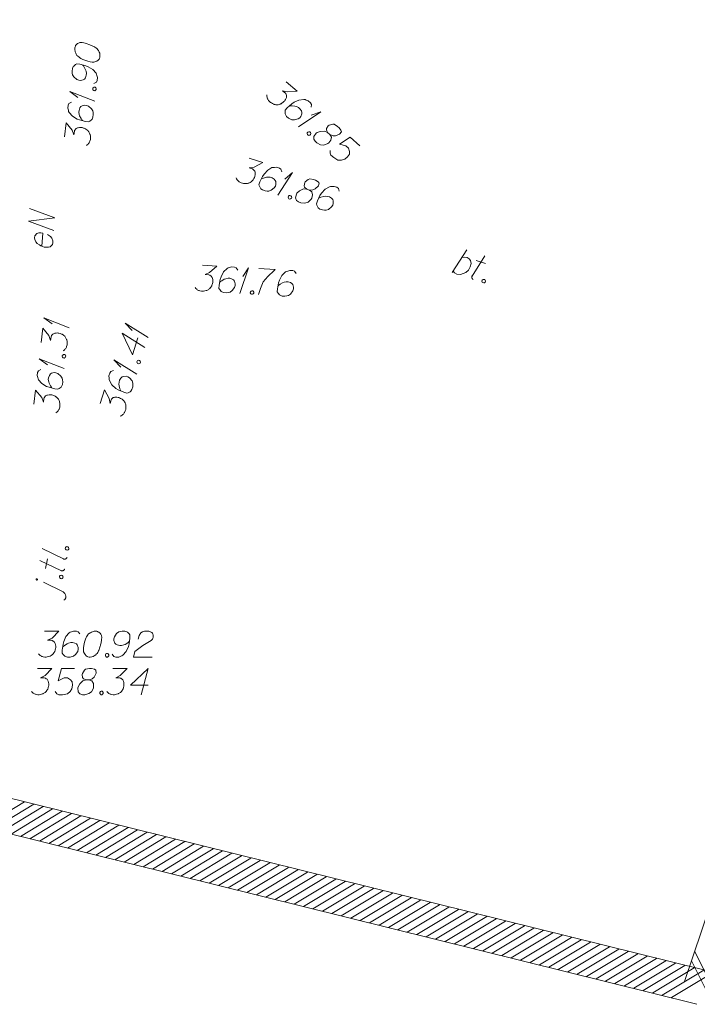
# Model space of a CAD drawing. Header units: millimetres. Extents: x 460 to 2266, y 622 to 2169.
# Tile 86 of 95: x 2224 to 2243, y 2033 to 2062. Entities that reach past the tile are written whole.
import ezdxf

# ---------------------------------------------------------------- set-up
doc = ezdxf.new("R2010")
doc.units = ezdxf.units.MM
for name, color, linetype, lineweight in [('#digitalizacja', 7, 'Continuous', 18), ('#skartowane', 7, 'Continuous', 18), ('#zakres', 7, 'Continuous', 18)]:
    doc.layers.add(name, color=color, linetype=linetype, lineweight=lineweight)
doc.layers.add('GULENN_O', color=1, linetype='Continuous', lineweight=18, true_color=0xff0000)

# ---------------------------------------------------------------- blocks, each defined once
blk = doc.blocks.new('*U129')
at = {"layer": '#skartowane', "color": 7, "linetype": 'ByBlock', "lineweight": 18}
blk.add_line((5555531.336, 5636401.004), (5555531.758, 5636401.654), dxfattribs=at)
at = {"layer": '#skartowane', "color": 7, "linetype": 'ByBlock', "lineweight": 18, "flags": 128}
blk.add_lwpolyline([(5555531.618, 5636401.439), (5555531.696, 5636401.45), (5555531.771, 5636401.431), (5555531.823, 5636401.402), (5555531.863, 5636401.351), (5555531.883, 5636401.263), (5555531.857, 5636401.166), (5555531.801, 5636401.073), (5555531.728, 5636401.004), (5555531.571, 5636400.944), (5555531.47, 5636400.959), (5555531.401, 5636400.994), (5555531.362, 5636401.045)], dxfattribs=at)
blk = doc.blocks.new('*U130')
at = {"layer": '#skartowane', "color": 7, "linetype": 'ByBlock', "lineweight": 18}
for p, q in [((5555531.906, 5636400.901), (5555532.273, 5636401.482)), ((5555532.023, 5636401.347), (5555532.292, 5636401.258))]:
    blk.add_line(p, q, dxfattribs=at)
at = {"layer": '#skartowane', "color": 7, "linetype": 'ByBlock', "lineweight": 18, "flags": 128}
blk.add_lwpolyline([(5555531.941, 5636400.802), (5555531.934, 5636400.806), (5555531.927, 5636400.811), (5555531.921, 5636400.816), (5555531.916, 5636400.822), (5555531.911, 5636400.829), (5555531.908, 5636400.836), (5555531.904, 5636400.844), (5555531.902, 5636400.851), (5555531.9, 5636400.859), (5555531.9, 5636400.867), (5555531.9, 5636400.875), (5555531.901, 5636400.884), (5555531.903, 5636400.891), (5555531.905, 5636400.899), (5555531.908, 5636400.906)], dxfattribs=at)
blk = doc.blocks.new('*U131')
at = {"layer": '#skartowane', "color": 7, "linetype": 'ByBlock', "lineweight": 18}
blk.add_line((5555520.129, 5636391.798), (5555519.565, 5636392.076), dxfattribs=at)
at = {"layer": '#skartowane', "color": 7, "linetype": 'ByBlock', "lineweight": 18, "flags": 128}
for points in [[(5555519.375, 5636392.176), (5555519.373, 5636392.176), (5555519.371, 5636392.176), (5555519.369, 5636392.176), (5555519.367, 5636392.176), (5555519.365, 5636392.175), (5555519.363, 5636392.175), (5555519.361, 5636392.174), (5555519.36, 5636392.173), (5555519.358, 5636392.172), (5555519.357, 5636392.17), (5555519.356, 5636392.169), (5555519.355, 5636392.167), (5555519.354, 5636392.165), (5555519.353, 5636392.163), (5555519.353, 5636392.162), (5555519.352, 5636392.16), (5555519.352, 5636392.158), (5555519.352, 5636392.156), (5555519.353, 5636392.154), (5555519.353, 5636392.152), (5555519.354, 5636392.15), (5555519.355, 5636392.148), (5555519.356, 5636392.147), (5555519.357, 5636392.145), (5555519.359, 5636392.144), (5555519.36, 5636392.143), (5555519.362, 5636392.142), (5555519.363, 5636392.141), (5555519.365, 5636392.14), (5555519.367, 5636392.139), (5555519.369, 5636392.139), (5555519.371, 5636392.139), (5555519.373, 5636392.139), (5555519.375, 5636392.14), (5555519.377, 5636392.14), (5555519.379, 5636392.141), (5555519.38, 5636392.142), (5555519.382, 5636392.143), (5555519.384, 5636392.144), (5555519.385, 5636392.145), (5555519.386, 5636392.147), (5555519.387, 5636392.149), (5555519.388, 5636392.15), (5555519.389, 5636392.152), (5555519.389, 5636392.154), (5555519.389, 5636392.156), (5555519.39, 5636392.158), (5555519.389, 5636392.16), (5555519.389, 5636392.162), (5555519.389, 5636392.164), (5555519.388, 5636392.166), (5555519.387, 5636392.167), (5555519.386, 5636392.169), (5555519.385, 5636392.17), (5555519.383, 5636392.172), (5555519.382, 5636392.173), (5555519.38, 5636392.174), (5555519.378, 5636392.175), (5555519.376, 5636392.176), (5555519.375, 5636392.176)], [(5555520.154, 5636391.564), (5555520.176, 5636391.584), (5555520.203, 5636391.627), (5555520.208, 5636391.68), (5555520.196, 5636391.712), (5555520.174, 5636391.753), (5555520.129, 5636391.798)]]:
    blk.add_lwpolyline(points, dxfattribs=at)
blk = doc.blocks.new('*U132')
at = {"layer": '#skartowane', "color": 7, "linetype": 'ByBlock', "lineweight": 18}
for p, q in [((5555520.079, 5636392.411), (5555519.459, 5636392.706)), ((5555519.622, 5636392.474), (5555519.679, 5636392.752))]:
    blk.add_line(p, q, dxfattribs=at)
at = {"layer": '#skartowane', "color": 7, "linetype": 'ByBlock', "lineweight": 18, "flags": 128}
blk.add_lwpolyline([(5555520.174, 5636392.458), (5555520.17, 5636392.451), (5555520.166, 5636392.444), (5555520.161, 5636392.437), (5555520.156, 5636392.431), (5555520.15, 5636392.426), (5555520.144, 5636392.421), (5555520.137, 5636392.417), (5555520.129, 5636392.414), (5555520.121, 5636392.411), (5555520.114, 5636392.409), (5555520.105, 5636392.409), (5555520.097, 5636392.409), (5555520.089, 5636392.409), (5555520.081, 5636392.411), (5555520.074, 5636392.413)], dxfattribs=at)
blk = doc.blocks.new('*U133')
at = {"layer": '#skartowane', "color": 7, "linetype": 'ByBlock', "lineweight": 18}
blk.add_line((5555520.142, 5636392.748), (5555519.528, 5636393.048), dxfattribs=at)
at = {"layer": '#skartowane', "color": 7, "linetype": 'ByBlock', "lineweight": 18, "flags": 128}
blk.add_lwpolyline([(5555520.242, 5636392.794), (5555520.239, 5636392.786), (5555520.235, 5636392.779), (5555520.23, 5636392.773), (5555520.225, 5636392.767), (5555520.218, 5636392.761), (5555520.212, 5636392.756), (5555520.205, 5636392.752), (5555520.198, 5636392.749), (5555520.19, 5636392.747), (5555520.182, 5636392.745), (5555520.174, 5636392.744), (5555520.166, 5636392.744), (5555520.158, 5636392.745), (5555520.15, 5636392.747), (5555520.142, 5636392.749)], dxfattribs=at)
blk = doc.blocks.new('*U142')
at = {"layer": '#skartowane', "color": 7, "linetype": 'ByBlock', "lineweight": 18}
for q in [(5555520.162, 5636398.234), (5555519.676, 5636398.344)]:
    blk.add_line((5555519.44, 5636398.52), q, dxfattribs=at)
blk = doc.blocks.new('*U143')
at = {"layer": '#skartowane', "color": 7, "linetype": 'ByBlock', "lineweight": 18}
for q in [(5555520.299, 5636399.413), (5555519.812, 5636399.523)]:
    blk.add_line((5555519.577, 5636399.699), q, dxfattribs=at)
blk = doc.blocks.new('*U144')
at = {"layer": '#skartowane', "color": 7, "linetype": 'ByBlock', "lineweight": 18}
for q in [(5555522.248, 5636398.074), (5555521.79, 5636398.271)]:
    blk.add_line((5555521.591, 5636398.487), q, dxfattribs=at)
blk = doc.blocks.new('*U145')
at = {"layer": '#skartowane', "color": 7, "linetype": 'ByBlock', "lineweight": 18}
for q in [(5555522.576, 5636399.134), (5555522.118, 5636399.331)]:
    blk.add_line((5555521.919, 5636399.547), q, dxfattribs=at)
blk = doc.blocks.new('*U146')
at = {"layer": '#skartowane', "color": 7, "linetype": 'ByBlock', "lineweight": 18}
for q in [(5555521.041, 5636405.938), (5555520.554, 5636406.048)]:
    blk.add_line((5555520.319, 5636406.223), q, dxfattribs=at)
blk = doc.blocks.new('*U147')
at = {"layer": '#skartowane', "color": 7, "linetype": 'ByBlock', "lineweight": 18}
for q in [(5555526.911, 5636405.198), (5555527.277, 5636405.537)]:
    blk.add_line((5555527.555, 5636405.631), q, dxfattribs=at)
blk = doc.blocks.new('*U148')
at = {"layer": '#skartowane', "color": 7, "linetype": 'ByBlock', "lineweight": 18}
for q in [(5555526.312, 5636403.235), (5555526.519, 5636403.689)]:
    blk.add_line((5555526.739, 5636403.883), q, dxfattribs=at)
blk = doc.blocks.new('*U149')
at = {"layer": '#skartowane', "color": 7, "linetype": 'ByBlock', "lineweight": 18}
for q in [(5555525.218, 5636400.398), (5555525.301, 5636400.89)]:
    blk.add_line((5555525.464, 5636401.135), q, dxfattribs=at)

msp = doc.modelspace()

# ---------------------------------------------------------------- linework, layer by layer
at = {"layer": '#digitalizacja', "color": 36, "linetype": 'Continuous', "lineweight": 18, "true_color": 0x803300, "flags": 128}
for points in [[(2224.456, 2044.049), (2224.87, 2044.049), (2224.675, 2043.848), (2224.545, 2043.783), (2224.651, 2043.783), (2224.675, 2043.777), (2224.686, 2043.771), (2224.698, 2043.765), (2224.71, 2043.759), (2224.734, 2043.742), (2224.746, 2043.724), (2224.757, 2043.706), (2224.763, 2043.689), (2224.775, 2043.647), (2224.781, 2043.612), (2224.781, 2043.594), (2224.781, 2043.571), (2224.775, 2043.535), (2224.769, 2043.511), (2224.763, 2043.488), (2224.757, 2043.47), (2224.751, 2043.458), (2224.746, 2043.447), (2224.74, 2043.435), (2224.728, 2043.417), (2224.71, 2043.393), (2224.692, 2043.376), (2224.681, 2043.364), (2224.663, 2043.352), (2224.645, 2043.34), (2224.622, 2043.328), (2224.61, 2043.323), (2224.568, 2043.311), (2224.533, 2043.305), (2224.509, 2043.299), (2224.468, 2043.299), (2224.421, 2043.305), (2224.403, 2043.311), (2224.385, 2043.317), (2224.368, 2043.323), (2224.35, 2043.334), (2224.332, 2043.346), (2224.303, 2043.37), (2224.285, 2043.393)], [(2225.478, 2043.966), (2225.431, 2044.031), (2225.377, 2044.049), (2225.295, 2044.049), (2225.236, 2044.025), (2225.2, 2044.013), (2225.171, 2043.996), (2225.076, 2043.889), (2225.011, 2043.748), (2224.994, 2043.671), (2224.97, 2043.5), (2224.97, 2043.411), (2224.994, 2043.376), (2225.041, 2043.328), (2225.059, 2043.317), (2225.118, 2043.299), (2225.194, 2043.299), (2225.253, 2043.311), (2225.295, 2043.323), (2225.354, 2043.37), (2225.413, 2043.464), (2225.431, 2043.523), (2225.431, 2043.571), (2225.401, 2043.647), (2225.377, 2043.677), (2225.336, 2043.7), (2225.265, 2043.718), (2225.212, 2043.718), (2225.147, 2043.7), (2225.106, 2043.683), (2225.035, 2043.636), (2225, 2043.606), (2224.982, 2043.588)], [(2225.932, 2044.049), (2225.921, 2044.049), (2225.885, 2044.043), (2225.862, 2044.037), (2225.844, 2044.031), (2225.814, 2044.019), (2225.779, 2044.002), (2225.749, 2043.984), (2225.72, 2043.96), (2225.702, 2043.937), (2225.684, 2043.907), (2225.667, 2043.878), (2225.649, 2043.842), (2225.637, 2043.819), (2225.625, 2043.783), (2225.608, 2043.724), (2225.59, 2043.636), (2225.578, 2043.565), (2225.578, 2043.5), (2225.584, 2043.452), (2225.608, 2043.399), (2225.625, 2043.37), (2225.655, 2043.334), (2225.69, 2043.311), (2225.708, 2043.305), (2225.743, 2043.299), (2225.773, 2043.299), (2225.82, 2043.305), (2225.862, 2043.317), (2225.891, 2043.334), (2225.932, 2043.364), (2225.95, 2043.382), (2225.974, 2043.405), (2225.991, 2043.429), (2226.003, 2043.447), (2226.015, 2043.476), (2226.021, 2043.488), (2226.033, 2043.517), (2226.045, 2043.553), (2226.056, 2043.588), (2226.062, 2043.612), (2226.068, 2043.63), (2226.074, 2043.653), (2226.086, 2043.706), (2226.092, 2043.736), (2226.098, 2043.765), (2226.104, 2043.807), (2226.11, 2043.86), (2226.11, 2043.878), (2226.104, 2043.901), (2226.098, 2043.925), (2226.08, 2043.96), (2226.062, 2043.984), (2226.045, 2044.002), (2226.021, 2044.019), (2225.997, 2044.031), (2225.98, 2044.037), (2225.962, 2044.043), (2225.932, 2044.049)], [(2226.411, 2043.382), (2226.458, 2043.317), (2226.511, 2043.299), (2226.594, 2043.299), (2226.653, 2043.323), (2226.688, 2043.334), (2226.718, 2043.352), (2226.812, 2043.458), (2226.877, 2043.6), (2226.895, 2043.677), (2226.919, 2043.848), (2226.919, 2043.937), (2226.895, 2043.972), (2226.848, 2044.019), (2226.83, 2044.031), (2226.771, 2044.049), (2226.694, 2044.049), (2226.635, 2044.037), (2226.594, 2044.025), (2226.535, 2043.978), (2226.476, 2043.884), (2226.458, 2043.825), (2226.458, 2043.777), (2226.488, 2043.7), (2226.511, 2043.671), (2226.552, 2043.647), (2226.623, 2043.63), (2226.676, 2043.63), (2226.741, 2043.647), (2226.783, 2043.665), (2226.854, 2043.712), (2226.889, 2043.742), (2226.907, 2043.759)], [(2227.155, 2043.813), (2227.184, 2043.925), (2227.231, 2043.996), (2227.285, 2044.025), (2227.338, 2044.043), (2227.379, 2044.049), (2227.409, 2044.049), (2227.462, 2044.043), (2227.497, 2044.031), (2227.515, 2044.025), (2227.55, 2044.008), (2227.568, 2043.984), (2227.58, 2043.96), (2227.586, 2043.943), (2227.592, 2043.919), (2227.592, 2043.889), (2227.586, 2043.86), (2227.58, 2043.842), (2227.568, 2043.819), (2227.55, 2043.795), (2227.533, 2043.777), (2227.291, 2043.63), (2227.06, 2043.458), (2227.019, 2043.299), (2227.556, 2043.299)], [(2226.245, 2043.399), (2226.275, 2043.399), (2226.293, 2043.388), (2226.31, 2043.364), (2226.31, 2043.334), (2226.293, 2043.311), (2226.275, 2043.299), (2226.245, 2043.299), (2226.228, 2043.311), (2226.21, 2043.334), (2226.21, 2043.364), (2226.228, 2043.388), (2226.245, 2043.399)], [(2224.254, 2042.965), (2224.668, 2042.965), (2224.473, 2042.765), (2224.343, 2042.7), (2224.449, 2042.7), (2224.473, 2042.694), (2224.485, 2042.688), (2224.497, 2042.682), (2224.508, 2042.676), (2224.532, 2042.658), (2224.544, 2042.641), (2224.556, 2042.623), (2224.562, 2042.605), (2224.573, 2042.564), (2224.579, 2042.528), (2224.579, 2042.511), (2224.579, 2042.487), (2224.573, 2042.452), (2224.567, 2042.428), (2224.562, 2042.404), (2224.556, 2042.387), (2224.55, 2042.375), (2224.544, 2042.363), (2224.538, 2042.351), (2224.526, 2042.334), (2224.508, 2042.31), (2224.491, 2042.292), (2224.479, 2042.28), (2224.461, 2042.269), (2224.443, 2042.257), (2224.42, 2042.245), (2224.408, 2042.239), (2224.367, 2042.227), (2224.331, 2042.221), (2224.308, 2042.215), (2224.266, 2042.215), (2224.219, 2042.221), (2224.201, 2042.227), (2224.184, 2042.233), (2224.166, 2042.239), (2224.148, 2042.251), (2224.13, 2042.263), (2224.101, 2042.286), (2224.083, 2042.31)], [(2225.317, 2042.965), (2224.945, 2042.965), (2224.851, 2042.611), (2225.022, 2042.7), (2225.122, 2042.7), (2225.205, 2042.647), (2225.252, 2042.588), (2225.264, 2042.487), (2225.247, 2042.387), (2225.199, 2042.304), (2225.117, 2042.239), (2224.975, 2042.215), (2224.869, 2042.215), (2224.815, 2042.239), (2224.768, 2042.304)], [(2225.654, 2042.641), (2225.737, 2042.641), (2225.76, 2042.647), (2225.831, 2042.676), (2225.884, 2042.723), (2225.943, 2042.836), (2225.937, 2042.918), (2225.896, 2042.948), (2225.813, 2042.965), (2225.754, 2042.965), (2225.642, 2042.948), (2225.607, 2042.918), (2225.548, 2042.83), (2225.542, 2042.8), (2225.554, 2042.711), (2225.577, 2042.676), (2225.654, 2042.641), (2225.559, 2042.617), (2225.471, 2042.528), (2225.424, 2042.44), (2225.418, 2042.41), (2225.424, 2042.298), (2225.477, 2042.239), (2225.548, 2042.215), (2225.618, 2042.215), (2225.731, 2042.245), (2225.813, 2042.298), (2225.867, 2042.404), (2225.872, 2042.44), (2225.867, 2042.534), (2225.819, 2042.617), (2225.737, 2042.641)], [(2226.422, 2042.965), (2226.835, 2042.965), (2226.64, 2042.765), (2226.51, 2042.7), (2226.616, 2042.7), (2226.64, 2042.694), (2226.652, 2042.688), (2226.664, 2042.682), (2226.675, 2042.676), (2226.699, 2042.658), (2226.711, 2042.641), (2226.723, 2042.623), (2226.729, 2042.605), (2226.74, 2042.564), (2226.746, 2042.528), (2226.746, 2042.511), (2226.746, 2042.487), (2226.74, 2042.452), (2226.735, 2042.428), (2226.729, 2042.404), (2226.723, 2042.387), (2226.717, 2042.375), (2226.711, 2042.363), (2226.705, 2042.351), (2226.693, 2042.334), (2226.675, 2042.31), (2226.658, 2042.292), (2226.646, 2042.28), (2226.628, 2042.269), (2226.611, 2042.257), (2226.587, 2042.245), (2226.575, 2042.239), (2226.534, 2042.227), (2226.498, 2042.221), (2226.475, 2042.215), (2226.433, 2042.215), (2226.386, 2042.221), (2226.368, 2042.227), (2226.351, 2042.233), (2226.333, 2042.239), (2226.315, 2042.251), (2226.298, 2042.263), (2226.268, 2042.286), (2226.25, 2042.31)], [(2227.443, 2042.493), (2226.935, 2042.493), (2227.443, 2042.965), (2227.242, 2042.215)], [(2226.085, 2042.316), (2226.115, 2042.316), (2226.132, 2042.304), (2226.15, 2042.28), (2226.15, 2042.251), (2226.132, 2042.227), (2226.115, 2042.215), (2226.085, 2042.215), (2226.067, 2042.227), (2226.05, 2042.251), (2226.05, 2042.28), (2226.067, 2042.304), (2226.085, 2042.316)]]:
    msp.add_lwpolyline(points, dxfattribs=at)
at = {"layer": '#skartowane', "color": 7, "linetype": 'Continuous', "lineweight": 18, "flags": 128}
for points in [[(2225.33, 2060.856), (2225.328, 2060.844), (2225.33, 2060.808), (2225.333, 2060.784), (2225.337, 2060.766), (2225.345, 2060.735), (2225.359, 2060.698), (2225.373, 2060.667), (2225.393, 2060.634), (2225.415, 2060.614), (2225.442, 2060.593), (2225.469, 2060.572), (2225.502, 2060.55), (2225.524, 2060.536), (2225.558, 2060.52), (2225.615, 2060.496), (2225.701, 2060.468), (2225.77, 2060.448), (2225.834, 2060.441), (2225.882, 2060.441), (2225.937, 2060.458), (2225.969, 2060.472), (2226.007, 2060.498), (2226.035, 2060.53), (2226.043, 2060.547), (2226.053, 2060.582), (2226.056, 2060.611), (2226.056, 2060.659), (2226.049, 2060.701), (2226.035, 2060.732), (2226.01, 2060.777), (2225.994, 2060.797), (2225.974, 2060.823), (2225.952, 2060.843), (2225.936, 2060.857), (2225.908, 2060.872), (2225.897, 2060.879), (2225.869, 2060.894), (2225.835, 2060.91), (2225.801, 2060.926), (2225.779, 2060.934), (2225.762, 2060.942), (2225.739, 2060.951), (2225.687, 2060.969), (2225.659, 2060.978), (2225.63, 2060.987), (2225.59, 2060.998), (2225.538, 2061.01), (2225.52, 2061.012), (2225.496, 2061.009), (2225.472, 2061.006), (2225.435, 2060.992), (2225.409, 2060.977), (2225.389, 2060.962), (2225.369, 2060.94), (2225.355, 2060.918), (2225.347, 2060.901), (2225.339, 2060.885), (2225.33, 2060.856)], [(2225.881, 2059.823), (2225.951, 2059.862), (2225.975, 2059.913), (2225.985, 2059.995), (2225.968, 2060.057), (2225.96, 2060.093), (2225.946, 2060.124), (2225.851, 2060.231), (2225.718, 2060.311), (2225.644, 2060.338), (2225.477, 2060.381), (2225.389, 2060.391), (2225.351, 2060.372), (2225.298, 2060.33), (2225.285, 2060.314), (2225.26, 2060.258), (2225.251, 2060.181), (2225.256, 2060.121), (2225.263, 2060.079), (2225.303, 2060.015), (2225.39, 2059.945), (2225.447, 2059.921), (2225.494, 2059.915), (2225.574, 2059.936), (2225.606, 2059.956), (2225.634, 2059.994), (2225.66, 2060.063), (2225.666, 2060.115), (2225.656, 2060.182), (2225.643, 2060.225), (2225.604, 2060.301), (2225.579, 2060.34), (2225.563, 2060.359)], [(2231.423, 2059.877), (2231.735, 2059.606), (2231.456, 2059.583), (2231.315, 2059.619), (2231.395, 2059.549), (2231.409, 2059.529), (2231.414, 2059.517), (2231.419, 2059.505), (2231.424, 2059.492), (2231.431, 2059.464), (2231.428, 2059.442), (2231.425, 2059.421), (2231.418, 2059.404), (2231.4, 2059.365), (2231.381, 2059.335), (2231.369, 2059.321), (2231.354, 2059.303), (2231.326, 2059.281), (2231.306, 2059.267), (2231.286, 2059.253), (2231.27, 2059.243), (2231.258, 2059.238), (2231.246, 2059.233), (2231.233, 2059.228), (2231.213, 2059.223), (2231.184, 2059.216), (2231.159, 2059.215), (2231.142, 2059.214), (2231.121, 2059.216), (2231.1, 2059.219), (2231.075, 2059.226), (2231.062, 2059.229), (2231.023, 2059.247), (2230.992, 2059.266), (2230.97, 2059.277), (2230.939, 2059.304), (2230.908, 2059.34), (2230.898, 2059.356), (2230.889, 2059.372), (2230.879, 2059.388), (2230.874, 2059.408), (2230.868, 2059.429), (2230.861, 2059.466), (2230.863, 2059.496)], [(2225.845, 2059.661), (2225.848, 2059.69), (2225.862, 2059.706), (2225.887, 2059.721), (2225.917, 2059.718), (2225.938, 2059.697), (2225.948, 2059.678), (2225.945, 2059.649), (2225.931, 2059.633), (2225.905, 2059.618), (2225.876, 2059.621), (2225.854, 2059.642), (2225.845, 2059.661)], [(2225.231, 2059.292), (2225.161, 2059.253), (2225.138, 2059.202), (2225.128, 2059.12), (2225.145, 2059.058), (2225.152, 2059.022), (2225.167, 2058.99), (2225.261, 2058.884), (2225.395, 2058.803), (2225.469, 2058.777), (2225.636, 2058.734), (2225.724, 2058.724), (2225.762, 2058.743), (2225.814, 2058.784), (2225.828, 2058.801), (2225.853, 2058.857), (2225.861, 2058.933), (2225.857, 2058.994), (2225.85, 2059.036), (2225.809, 2059.1), (2225.722, 2059.17), (2225.666, 2059.194), (2225.619, 2059.199), (2225.539, 2059.179), (2225.507, 2059.159), (2225.479, 2059.121), (2225.453, 2059.052), (2225.447, 2058.999), (2225.457, 2058.933), (2225.47, 2058.89), (2225.509, 2058.814), (2225.534, 2058.775), (2225.549, 2058.756)], [(2232.139, 2059.144), (2232.146, 2059.224), (2232.118, 2059.272), (2232.055, 2059.327), (2231.995, 2059.347), (2231.961, 2059.362), (2231.927, 2059.368), (2231.786, 2059.35), (2231.644, 2059.286), (2231.58, 2059.239), (2231.45, 2059.126), (2231.391, 2059.059), (2231.386, 2059.017), (2231.391, 2058.95), (2231.396, 2058.93), (2231.429, 2058.877), (2231.487, 2058.827), (2231.539, 2058.797), (2231.578, 2058.779), (2231.654, 2058.776), (2231.76, 2058.808), (2231.812, 2058.841), (2231.843, 2058.877), (2231.872, 2058.954), (2231.873, 2058.992), (2231.858, 2059.037), (2231.816, 2059.097), (2231.776, 2059.132), (2231.715, 2059.161), (2231.672, 2059.175), (2231.588, 2059.186), (2231.542, 2059.187), (2231.517, 2059.185)], [(2225.031, 2058.287), (2225.079, 2058.697), (2225.256, 2058.481), (2225.306, 2058.344), (2225.318, 2058.45), (2225.326, 2058.472), (2225.334, 2058.484), (2225.341, 2058.495), (2225.348, 2058.506), (2225.368, 2058.527), (2225.387, 2058.537), (2225.406, 2058.546), (2225.425, 2058.55), (2225.467, 2058.557), (2225.503, 2058.559), (2225.52, 2058.557), (2225.544, 2058.554), (2225.578, 2058.544), (2225.601, 2058.536), (2225.624, 2058.527), (2225.641, 2058.519), (2225.652, 2058.512), (2225.663, 2058.505), (2225.674, 2058.498), (2225.69, 2058.484), (2225.712, 2058.463), (2225.727, 2058.444), (2225.738, 2058.431), (2225.747, 2058.412), (2225.757, 2058.393), (2225.766, 2058.368), (2225.771, 2058.356), (2225.778, 2058.313), (2225.779, 2058.277), (2225.782, 2058.253), (2225.778, 2058.212), (2225.766, 2058.166), (2225.758, 2058.149), (2225.751, 2058.132), (2225.743, 2058.115), (2225.729, 2058.099), (2225.715, 2058.083), (2225.688, 2058.056), (2225.663, 2058.041)], [(2232.612, 2058.411), (2232.674, 2058.356), (2232.696, 2058.345), (2232.769, 2058.321), (2232.84, 2058.322), (2232.958, 2058.367), (2233.008, 2058.434), (2232.996, 2058.483), (2232.946, 2058.551), (2232.901, 2058.589), (2232.805, 2058.65), (2232.759, 2058.651), (2232.656, 2058.623), (2232.632, 2058.604), (2232.583, 2058.53), (2232.577, 2058.488), (2232.612, 2058.411), (2232.525, 2058.455), (2232.4, 2058.446), (2232.307, 2058.41), (2232.283, 2058.392), (2232.213, 2058.304), (2232.215, 2058.224), (2232.253, 2058.16), (2232.306, 2058.113), (2232.41, 2058.062), (2232.507, 2058.048), (2232.617, 2058.093), (2232.645, 2058.116), (2232.702, 2058.191), (2232.721, 2058.284), (2232.674, 2058.356)], [(2232.096, 2058.43), (2232.118, 2058.41), (2232.124, 2058.39), (2232.122, 2058.36), (2232.102, 2058.338), (2232.073, 2058.332), (2232.052, 2058.334), (2232.03, 2058.354), (2232.024, 2058.374), (2232.027, 2058.404), (2232.046, 2058.426), (2232.075, 2058.432), (2232.096, 2058.43)], [(2233.538, 2058.035), (2233.257, 2058.279), (2232.953, 2058.074), (2233.141, 2058.028), (2233.216, 2057.962), (2233.244, 2057.868), (2233.24, 2057.793), (2233.183, 2057.709), (2233.104, 2057.645), (2233.014, 2057.614), (2232.909, 2057.619), (2232.787, 2057.694), (2232.707, 2057.764), (2232.682, 2057.817), (2232.689, 2057.897)], [(2230.349, 2057.679), (2230.742, 2057.548), (2230.493, 2057.419), (2230.349, 2057.398), (2230.45, 2057.365), (2230.471, 2057.352), (2230.48, 2057.342), (2230.49, 2057.333), (2230.499, 2057.324), (2230.516, 2057.3), (2230.521, 2057.279), (2230.527, 2057.258), (2230.527, 2057.24), (2230.525, 2057.197), (2230.519, 2057.161), (2230.514, 2057.145), (2230.506, 2057.122), (2230.49, 2057.09), (2230.476, 2057.07), (2230.463, 2057.049), (2230.452, 2057.034), (2230.443, 2057.025), (2230.433, 2057.016), (2230.424, 2057.006), (2230.407, 2056.993), (2230.383, 2056.976), (2230.361, 2056.965), (2230.346, 2056.958), (2230.325, 2056.952), (2230.305, 2056.947), (2230.279, 2056.943), (2230.265, 2056.941), (2230.222, 2056.943), (2230.187, 2056.948), (2230.163, 2056.95), (2230.124, 2056.963), (2230.081, 2056.984), (2230.066, 2056.995), (2230.051, 2057.006), (2230.036, 2057.018), (2230.023, 2057.034), (2230.01, 2057.051), (2229.989, 2057.083), (2229.98, 2057.111)], [(2231.292, 2057.277), (2231.268, 2057.354), (2231.223, 2057.387), (2231.145, 2057.413), (2231.082, 2057.41), (2231.044, 2057.41), (2231.01, 2057.402), (2230.887, 2057.331), (2230.781, 2057.217), (2230.74, 2057.15), (2230.663, 2056.995), (2230.635, 2056.911), (2230.646, 2056.87), (2230.676, 2056.81), (2230.689, 2056.793), (2230.74, 2056.758), (2230.813, 2056.734), (2230.872, 2056.726), (2230.915, 2056.724), (2230.986, 2056.75), (2231.072, 2056.821), (2231.108, 2056.872), (2231.123, 2056.917), (2231.119, 2056.999), (2231.106, 2057.034), (2231.074, 2057.07), (2231.012, 2057.109), (2230.962, 2057.126), (2230.895, 2057.13), (2230.85, 2057.126), (2230.768, 2057.103), (2230.725, 2057.087), (2230.702, 2057.075)], [(2232.011, 2056.782), (2232.09, 2056.756), (2232.114, 2056.754), (2232.191, 2056.76), (2232.256, 2056.788), (2232.347, 2056.876), (2232.368, 2056.956), (2232.338, 2056.997), (2232.265, 2057.04), (2232.209, 2057.059), (2232.097, 2057.077), (2232.054, 2057.061), (2231.97, 2056.995), (2231.955, 2056.969), (2231.939, 2056.881), (2231.95, 2056.84), (2232.011, 2056.782), (2231.914, 2056.79), (2231.802, 2056.734), (2231.729, 2056.665), (2231.714, 2056.639), (2231.685, 2056.53), (2231.716, 2056.457), (2231.776, 2056.413), (2231.843, 2056.39), (2231.959, 2056.383), (2232.054, 2056.407), (2232.138, 2056.491), (2232.155, 2056.523), (2232.179, 2056.614), (2232.161, 2056.708), (2232.09, 2056.756)], [(2232.945, 2056.726), (2232.921, 2056.803), (2232.876, 2056.836), (2232.797, 2056.863), (2232.734, 2056.859), (2232.697, 2056.859), (2232.663, 2056.851), (2232.54, 2056.78), (2232.433, 2056.667), (2232.392, 2056.599), (2232.316, 2056.444), (2232.288, 2056.36), (2232.299, 2056.319), (2232.329, 2056.259), (2232.342, 2056.243), (2232.392, 2056.207), (2232.465, 2056.183), (2232.525, 2056.175), (2232.568, 2056.174), (2232.639, 2056.2), (2232.725, 2056.271), (2232.76, 2056.321), (2232.775, 2056.366), (2232.771, 2056.448), (2232.758, 2056.484), (2232.726, 2056.519), (2232.665, 2056.558), (2232.614, 2056.575), (2232.547, 2056.579), (2232.502, 2056.575), (2232.42, 2056.553), (2232.377, 2056.536), (2232.355, 2056.525)], [(2231.528, 2056.601), (2231.556, 2056.592), (2231.569, 2056.575), (2231.578, 2056.547), (2231.569, 2056.519), (2231.544, 2056.502), (2231.524, 2056.497), (2231.496, 2056.506), (2231.483, 2056.523), (2231.474, 2056.551), (2231.483, 2056.579), (2231.507, 2056.596), (2231.528, 2056.601)], [(2229.008, 2054.592), (2229.421, 2054.567), (2229.214, 2054.378), (2229.081, 2054.321), (2229.187, 2054.315), (2229.21, 2054.307), (2229.221, 2054.301), (2229.233, 2054.294), (2229.244, 2054.287), (2229.267, 2054.268), (2229.277, 2054.25), (2229.288, 2054.232), (2229.293, 2054.214), (2229.302, 2054.172), (2229.306, 2054.136), (2229.305, 2054.118), (2229.304, 2054.095), (2229.296, 2054.06), (2229.288, 2054.036), (2229.281, 2054.013), (2229.274, 2053.996), (2229.267, 2053.984), (2229.261, 2053.973), (2229.254, 2053.962), (2229.241, 2053.944), (2229.222, 2053.922), (2229.204, 2053.905), (2229.191, 2053.894), (2229.173, 2053.884), (2229.154, 2053.873), (2229.13, 2053.862), (2229.118, 2053.857), (2229.076, 2053.848), (2229.04, 2053.844), (2229.016, 2053.84), (2228.975, 2053.842), (2228.928, 2053.851), (2228.911, 2053.858), (2228.894, 2053.865), (2228.876, 2053.872), (2228.859, 2053.885), (2228.842, 2053.897), (2228.814, 2053.923), (2228.798, 2053.947)], [(2230.023, 2054.448), (2229.98, 2054.515), (2229.928, 2054.536), (2229.845, 2054.541), (2229.785, 2054.521), (2229.749, 2054.512), (2229.718, 2054.496), (2229.617, 2054.395), (2229.544, 2054.258), (2229.522, 2054.182), (2229.488, 2054.013), (2229.483, 2053.924), (2229.504, 2053.887), (2229.549, 2053.837), (2229.566, 2053.825), (2229.623, 2053.803), (2229.7, 2053.799), (2229.76, 2053.807), (2229.802, 2053.816), (2229.863, 2053.86), (2229.928, 2053.951), (2229.949, 2054.009), (2229.952, 2054.056), (2229.927, 2054.134), (2229.905, 2054.165), (2229.866, 2054.191), (2229.796, 2054.213), (2229.743, 2054.216), (2229.677, 2054.202), (2229.635, 2054.187), (2229.561, 2054.144), (2229.524, 2054.117), (2229.505, 2054.1)], [(2230.629, 2054.494), (2231.101, 2054.466), (2231.069, 2054.438), (2230.887, 2054.266), (2230.76, 2054.108), (2230.677, 2053.918), (2230.619, 2053.744)], [(2231.703, 2054.347), (2231.659, 2054.415), (2231.607, 2054.436), (2231.525, 2054.441), (2231.465, 2054.421), (2231.429, 2054.411), (2231.398, 2054.395), (2231.297, 2054.294), (2231.224, 2054.157), (2231.202, 2054.081), (2231.168, 2053.912), (2231.163, 2053.823), (2231.184, 2053.787), (2231.228, 2053.737), (2231.245, 2053.724), (2231.303, 2053.703), (2231.38, 2053.698), (2231.439, 2053.706), (2231.481, 2053.716), (2231.543, 2053.759), (2231.608, 2053.85), (2231.629, 2053.908), (2231.632, 2053.955), (2231.607, 2054.033), (2231.585, 2054.064), (2231.545, 2054.09), (2231.476, 2054.112), (2231.423, 2054.115), (2231.357, 2054.102), (2231.314, 2054.086), (2231.241, 2054.044), (2231.204, 2054.016), (2231.185, 2054)], [(2237.112, 2054.183), (2237.14, 2054.174), (2237.153, 2054.157), (2237.163, 2054.129), (2237.153, 2054.101), (2237.129, 2054.084), (2237.108, 2054.079), (2237.08, 2054.088), (2237.067, 2054.105), (2237.058, 2054.133), (2237.067, 2054.161), (2237.092, 2054.178), (2237.112, 2054.183)], [(2230.425, 2053.856), (2230.455, 2053.854), (2230.472, 2053.841), (2230.488, 2053.817), (2230.486, 2053.787), (2230.467, 2053.765), (2230.449, 2053.754), (2230.419, 2053.756), (2230.402, 2053.768), (2230.386, 2053.793), (2230.388, 2053.823), (2230.407, 2053.845), (2230.425, 2053.856)], [(2224.36, 2052.367), (2224.407, 2052.777), (2224.584, 2052.561), (2224.634, 2052.424), (2224.646, 2052.53), (2224.655, 2052.552), (2224.662, 2052.563), (2224.669, 2052.575), (2224.676, 2052.586), (2224.697, 2052.607), (2224.716, 2052.617), (2224.735, 2052.626), (2224.753, 2052.63), (2224.795, 2052.637), (2224.831, 2052.639), (2224.849, 2052.637), (2224.872, 2052.634), (2224.907, 2052.624), (2224.93, 2052.616), (2224.952, 2052.607), (2224.969, 2052.599), (2224.98, 2052.592), (2224.991, 2052.585), (2225.002, 2052.577), (2225.019, 2052.564), (2225.04, 2052.543), (2225.056, 2052.524), (2225.066, 2052.511), (2225.076, 2052.492), (2225.085, 2052.473), (2225.094, 2052.448), (2225.099, 2052.436), (2225.106, 2052.393), (2225.108, 2052.357), (2225.111, 2052.333), (2225.106, 2052.292), (2225.095, 2052.246), (2225.087, 2052.229), (2225.079, 2052.212), (2225.071, 2052.195), (2225.057, 2052.179), (2225.043, 2052.162), (2225.017, 2052.136), (2224.991, 2052.121)], [(2227.146, 2052.497), (2226.996, 2052.012), (2226.695, 2052.637), (2227.352, 2052.224)], [(2224.966, 2051.957), (2224.97, 2051.987), (2224.983, 2052.003), (2225.009, 2052.018), (2225.038, 2052.015), (2225.06, 2051.994), (2225.069, 2051.975), (2225.066, 2051.946), (2225.052, 2051.93), (2225.027, 2051.915), (2224.997, 2051.918), (2224.976, 2051.939), (2224.966, 2051.957)], [(2227.116, 2051.802), (2227.125, 2051.83), (2227.141, 2051.844), (2227.169, 2051.854), (2227.198, 2051.845), (2227.215, 2051.821), (2227.221, 2051.8), (2227.212, 2051.772), (2227.196, 2051.759), (2227.168, 2051.749), (2227.14, 2051.758), (2227.122, 2051.782), (2227.116, 2051.802)], [(2224.353, 2051.589), (2224.283, 2051.549), (2224.259, 2051.499), (2224.249, 2051.417), (2224.266, 2051.355), (2224.274, 2051.319), (2224.288, 2051.287), (2224.383, 2051.181), (2224.516, 2051.1), (2224.59, 2051.074), (2224.757, 2051.031), (2224.845, 2051.02), (2224.883, 2051.04), (2224.936, 2051.081), (2224.95, 2051.098), (2224.974, 2051.154), (2224.983, 2051.23), (2224.978, 2051.29), (2224.971, 2051.333), (2224.931, 2051.397), (2224.844, 2051.466), (2224.787, 2051.491), (2224.74, 2051.496), (2224.661, 2051.476), (2224.629, 2051.456), (2224.6, 2051.417), (2224.574, 2051.349), (2224.568, 2051.296), (2224.578, 2051.23), (2224.591, 2051.187), (2224.63, 2051.111), (2224.655, 2051.072), (2224.671, 2051.053)], [(2226.446, 2051.552), (2226.37, 2051.526), (2226.337, 2051.481), (2226.312, 2051.402), (2226.318, 2051.338), (2226.318, 2051.301), (2226.327, 2051.267), (2226.4, 2051.146), (2226.516, 2051.042), (2226.584, 2051.002), (2226.741, 2050.929), (2226.826, 2050.903), (2226.867, 2050.915), (2226.926, 2050.946), (2226.942, 2050.96), (2226.977, 2051.011), (2226.999, 2051.084), (2227.005, 2051.144), (2227.006, 2051.187), (2226.979, 2051.257), (2226.906, 2051.342), (2226.855, 2051.376), (2226.81, 2051.39), (2226.727, 2051.385), (2226.692, 2051.371), (2226.658, 2051.338), (2226.62, 2051.276), (2226.604, 2051.225), (2226.602, 2051.158), (2226.606, 2051.113), (2226.631, 2051.031), (2226.648, 2050.989), (2226.66, 2050.967)], [(2224.153, 2050.584), (2224.2, 2050.994), (2224.377, 2050.777), (2224.427, 2050.641), (2224.439, 2050.747), (2224.448, 2050.769), (2224.455, 2050.78), (2224.462, 2050.791), (2224.469, 2050.802), (2224.49, 2050.824), (2224.509, 2050.834), (2224.528, 2050.843), (2224.546, 2050.847), (2224.588, 2050.854), (2224.624, 2050.856), (2224.642, 2050.854), (2224.665, 2050.851), (2224.7, 2050.841), (2224.723, 2050.833), (2224.745, 2050.824), (2224.762, 2050.816), (2224.773, 2050.809), (2224.784, 2050.802), (2224.795, 2050.794), (2224.812, 2050.781), (2224.833, 2050.76), (2224.849, 2050.741), (2224.859, 2050.728), (2224.869, 2050.709), (2224.878, 2050.69), (2224.887, 2050.665), (2224.892, 2050.652), (2224.899, 2050.61), (2224.901, 2050.574), (2224.904, 2050.55), (2224.899, 2050.509), (2224.888, 2050.463), (2224.88, 2050.446), (2224.872, 2050.429), (2224.864, 2050.412), (2224.85, 2050.396), (2224.836, 2050.379), (2224.81, 2050.353), (2224.784, 2050.338)], [(2226.065, 2050.601), (2226.187, 2050.996), (2226.321, 2050.75), (2226.345, 2050.607), (2226.376, 2050.708), (2226.389, 2050.729), (2226.398, 2050.739), (2226.407, 2050.748), (2226.416, 2050.758), (2226.44, 2050.775), (2226.46, 2050.781), (2226.481, 2050.787), (2226.5, 2050.788), (2226.542, 2050.787), (2226.578, 2050.782), (2226.595, 2050.776), (2226.618, 2050.769), (2226.65, 2050.753), (2226.671, 2050.741), (2226.691, 2050.728), (2226.706, 2050.717), (2226.716, 2050.708), (2226.726, 2050.699), (2226.735, 2050.69), (2226.749, 2050.673), (2226.766, 2050.649), (2226.778, 2050.627), (2226.785, 2050.613), (2226.791, 2050.592), (2226.797, 2050.572), (2226.802, 2050.546), (2226.804, 2050.533), (2226.803, 2050.49), (2226.798, 2050.454), (2226.797, 2050.43), (2226.785, 2050.39), (2226.765, 2050.347), (2226.754, 2050.332), (2226.743, 2050.317), (2226.732, 2050.301), (2226.716, 2050.288), (2226.699, 2050.274), (2226.668, 2050.253), (2226.64, 2050.243)], [(2225.057, 2046.428), (2225.062, 2046.457), (2225.078, 2046.472), (2225.104, 2046.485), (2225.133, 2046.479), (2225.153, 2046.457), (2225.161, 2046.437), (2225.155, 2046.408), (2225.14, 2046.393), (2225.113, 2046.381), (2225.084, 2046.386), (2225.065, 2046.409), (2225.057, 2046.428)], [(2224.888, 2045.601), (2224.894, 2045.63), (2224.909, 2045.645), (2224.936, 2045.658), (2224.965, 2045.652), (2224.984, 2045.63), (2224.992, 2045.61), (2224.986, 2045.581), (2224.971, 2045.566), (2224.945, 2045.553), (2224.916, 2045.559), (2224.896, 2045.581), (2224.888, 2045.601)]]:
    msp.add_lwpolyline(points, dxfattribs=at)
at = {"layer": '#zakres', "color": 134, "linetype": 'Continuous', "lineweight": 18}
for p, q in [((2242.891, 2033.946), (2257.491, 2077.536)), ((2219.185, 2040.293), (2243.485, 2034.273)), ((2218.945, 2039.322), (2243.245, 2033.302)), ((2222.678, 2038.402), (2223.877, 2039.125)), ((2222.95, 2038.335), (2224.149, 2039.058)), ((2223.222, 2038.267), (2224.421, 2038.99)), ((2223.493, 2038.2), (2224.692, 2038.923)), ((2223.765, 2038.133), (2224.964, 2038.856)), ((2224.037, 2038.066), (2225.236, 2038.788)), ((2224.309, 2037.998), (2225.508, 2038.721)), ((2224.581, 2037.931), (2225.78, 2038.654)), ((2224.852, 2037.864), (2226.051, 2038.586)), ((2225.124, 2037.796), (2226.323, 2038.519)), ((2225.396, 2037.729), (2226.595, 2038.452)), ((2225.668, 2037.662), (2226.867, 2038.384)), ((2225.939, 2037.594), (2227.138, 2038.317)), ((2226.211, 2037.527), (2227.41, 2038.25)), ((2226.483, 2037.46), (2227.682, 2038.182)), ((2226.755, 2037.392), (2227.954, 2038.115)), ((2227.027, 2037.325), (2228.226, 2038.048)), ((2227.298, 2037.258), (2228.497, 2037.98)), ((2227.57, 2037.19), (2228.769, 2037.913)), ((2227.842, 2037.123), (2229.041, 2037.846)), ((2228.114, 2037.056), (2229.313, 2037.778)), ((2228.386, 2036.988), (2229.584, 2037.711)), ((2228.657, 2036.921), (2229.856, 2037.644)), ((2228.929, 2036.854), (2230.128, 2037.576)), ((2229.201, 2036.786), (2230.4, 2037.509)), ((2229.473, 2036.719), (2230.672, 2037.442)), ((2229.744, 2036.652), (2230.943, 2037.374)), ((2230.016, 2036.584), (2231.215, 2037.307)), ((2230.288, 2036.517), (2231.487, 2037.24)), ((2230.56, 2036.45), (2231.759, 2037.172)), ((2230.832, 2036.382), (2232.031, 2037.105)), ((2231.103, 2036.315), (2232.302, 2037.038)), ((2231.375, 2036.248), (2232.574, 2036.97)), ((2231.647, 2036.18), (2232.846, 2036.903)), ((2231.919, 2036.113), (2233.118, 2036.836)), ((2232.191, 2036.046), (2233.389, 2036.768)), ((2232.462, 2035.978), (2233.661, 2036.701)), ((2232.734, 2035.911), (2233.933, 2036.634)), ((2233.006, 2035.844), (2234.205, 2036.566)), ((2233.278, 2035.776), (2234.477, 2036.499)), ((2233.549, 2035.709), (2234.748, 2036.432)), ((2233.821, 2035.642), (2235.02, 2036.364)), ((2234.093, 2035.574), (2235.292, 2036.297)), ((2234.365, 2035.507), (2235.564, 2036.23)), ((2234.637, 2035.44), (2235.836, 2036.162)), ((2234.908, 2035.372), (2236.107, 2036.095)), ((2235.18, 2035.305), (2236.379, 2036.028)), ((2235.452, 2035.238), (2236.651, 2035.96)), ((2235.724, 2035.17), (2236.923, 2035.893)), ((2235.995, 2035.103), (2237.194, 2035.826)), ((2236.267, 2035.036), (2237.466, 2035.758)), ((2236.539, 2034.968), (2237.738, 2035.691)), ((2236.811, 2034.901), (2238.01, 2035.624)), ((2237.083, 2034.834), (2238.282, 2035.556)), ((2237.354, 2034.766), (2238.553, 2035.489)), ((2237.626, 2034.699), (2238.825, 2035.422)), ((2237.898, 2034.632), (2239.097, 2035.354)), ((2238.17, 2034.564), (2239.369, 2035.287)), ((2238.442, 2034.497), (2239.64, 2035.22)), ((2238.713, 2034.43), (2239.912, 2035.152)), ((2238.985, 2034.362), (2240.184, 2035.085)), ((2239.257, 2034.295), (2240.456, 2035.018)), ((2239.529, 2034.228), (2240.728, 2034.95)), ((2239.8, 2034.16), (2240.999, 2034.883)), ((2240.072, 2034.093), (2241.271, 2034.816)), ((2240.344, 2034.026), (2241.543, 2034.749)), ((2240.616, 2033.958), (2241.815, 2034.681)), ((2240.888, 2033.891), (2242.087, 2034.614)), ((2241.159, 2033.824), (2242.358, 2034.547)), ((2243.721, 2033.293), (2243.097, 2034.547)), ((2243.81, 2033.559), (2243.186, 2034.812)), ((2241.431, 2033.756), (2242.63, 2034.479)), ((2241.703, 2033.689), (2242.902, 2034.412)), ((2241.975, 2033.622), (2243.174, 2034.345)), ((2242.247, 2033.554), (2243.445, 2034.277)), ((2242.518, 2033.487), (2243.717, 2034.21))]:
    msp.add_line(p, q, dxfattribs=at)
at = {"layer": 'GULENN_O', "color": 1, "linetype": 'Continuous', "lineweight": 18, "flags": 128}
for points in [[(2224.73, 2055.595), (2223.999, 2055.858), (2224.76, 2055.96), (2224.03, 2056.223)], [(2224.377, 2055.139), (2224.409, 2055.515), (2224.35, 2055.526), (2224.296, 2055.519), (2224.241, 2055.5), (2224.183, 2055.434), (2224.172, 2055.375), (2224.18, 2055.327), (2224.209, 2055.26), (2224.247, 2055.215), (2224.309, 2055.174), (2224.354, 2055.147), (2224.452, 2055.115), (2224.517, 2055.109), (2224.57, 2055.111), (2224.619, 2055.124), (2224.69, 2055.19), (2224.699, 2055.236), (2224.697, 2055.284), (2224.698, 2055.29), (2224.669, 2055.369), (2224.631, 2055.414), (2224.603, 2055.434), (2224.598, 2055.44), (2224.547, 2055.474)]]:
    msp.add_lwpolyline(points, dxfattribs=at)

# ---------------------------------------------------------------- block references
at = {"layer": '#skartowane', "color": 7, "linetype": 'Continuous', "lineweight": 18}
for name in ['*U146', '*U147', '*U148', '*U129', '*U130', '*U149', '*U143', '*U145', '*U142', '*U144', '*U133', '*U132', '*U131']:
    msp.add_blockref(name, (-5553295.135, -5634346.623), dxfattribs=at)

doc.saveas('drawing.dxf')
